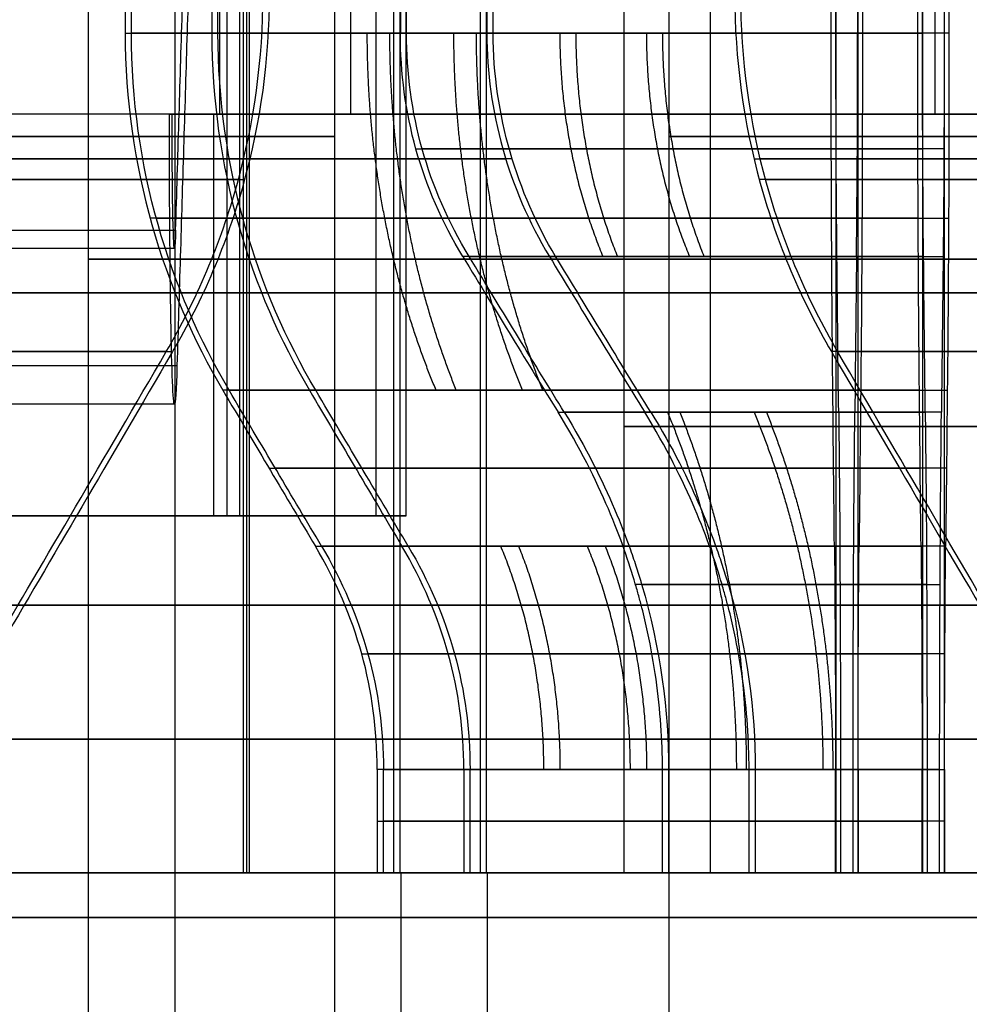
# Model space of a CAD drawing. Header units: millimetres. Extents: x 0 to 284, y -110 to 65.
# Tile 130 of 227: x 252.72 to 254.85, y -87.19 to -84.99. Entities that reach past the tile are written whole.
import ezdxf

# ---------------------------------------------------------------- set-up
doc = ezdxf.new("R2010")
doc.units = ezdxf.units.MM
doc.layers.add('Layer 01', color=7, linetype='Continuous', true_color=0x000000)

msp = doc.modelspace()

# ---------------------------------------------------------------- linework, layer by layer
at = {"layer": 'Layer 01'}
for p, q in [((253.227, -78.7, 5.5179), (253.227, -86.9, 5.5179)), ((253.1827, -78.8, 8.054), (253.1827, -86.1, 8.054)), ((254.7708, -85.2, 9.3231), (254.7708, -78.8, 9.3231)), ((252.8726, -87.95, 24.1023), (252.8726, -83.1, 24.1023)), ((253.0667, -87.95, 12.984), (253.0667, -83.1, 12.984)), ((253.4246, -87.4, 18.551), (253.4246, -83.1, 18.551)), ((254.1744, -87.4, 18.5641), (254.1744, -83.1, 18.5641)), ((253.5571, -86.9, 24.5143), (253.5571, -83.7, 24.5143)), ((253.5711, -86.9, 23.7144), (253.5711, -83.7, 23.7144)), ((253.7512, -86.9, 13.396), (253.7512, -83.7, 13.396)), ((253.7651, -86.9, 12.5961), (253.7651, -83.7, 12.5961)), ((254.5477, -83.7, 25.5401), (254.5477, -86.9, 25.5401)), ((254.5969, -83.7, 22.7237), (254.5969, -86.9, 22.7237)), ((254.7418, -83.7, 14.4218), (254.7418, -86.9, 14.4218)), ((254.791, -83.7, 11.6054), (254.791, -86.9, 11.6054)), ((254.0724, -84.9, 24.1232), (254.0724, -86.9, 24.1232)), ((254.2665, -84.9, 13.0049), (254.2665, -86.9, 13.0049)), ((253.0571, -85.2, 9.5183), (253.1571, -85.2, 9.52)), ((253.1102, -85.2, 9.3442), (253.1041, -85.2, 9.6941)), ((254.6112, -85.2, 9.7204), (254.6104, -85.2, 9.7704)), ((254.6182, -85.2, 9.3205), (254.6173, -85.2, 9.3705)), ((252.5971, -85.3, 18.9367), (253.2205, -85.3, 18.9475)), ((253.2345, -85.3, 18.1477), (252.6111, -85.3, 18.1368)), ((252.9805, -85.3, 24.5042), (253.6132, -85.3, 24.5152)), ((253.6271, -85.3, 23.7154), (252.9944, -85.3, 23.7043)), ((253.1745, -85.3, 13.3859), (253.8079, -85.3, 13.397)), ((253.8224, -85.3, 12.5971), (253.1885, -85.3, 12.586)), ((254.3645, -85.3, 18.9675), (254.9879, -85.3, 18.9784)), ((255.0019, -85.3, 18.1785), (254.3785, -85.3, 18.1676)), ((254.5377, -85.3, 26.1168), (254.5487, -85.3, 25.4841)), ((254.607, -85.3, 22.1471), (254.5959, -85.3, 22.7798)), ((254.7318, -85.3, 14.9984), (254.7428, -85.3, 14.3645)), ((254.801, -85.3, 11.0288), (254.79, -85.3, 11.6621)), ((253.188, -86.1, 7.7539), (248.1887, -86.1, 7.6666)), ((253.5725, -86.9, 24.1145), (253.5725, -88.95, 24.1145)), ((253.5725, -86.9, 24.1155), (254.0724, -86.9, 24.1242)), ((253.7665, -86.9, 12.9972), (254.2665, -86.9, 13.0059)), ((253.7666, -86.9, 12.9962), (253.7666, -88.95, 12.9962)), ((253.7738, -86.9, 25.041), (253.9035, -86.9, 25.0432)), ((253.8053, -86.9, 23.1965), (253.9349, -86.9, 23.1987)), ((253.8494, -86.9, 23.7192), (253.8354, -86.9, 24.5191)), ((253.9679, -86.9, 13.9227), (254.0976, -86.9, 13.9249)), ((253.9994, -86.9, 12.0782), (254.129, -86.9, 12.0804)), ((254.0434, -86.9, 12.6009), (254.0295, -86.9, 13.4008)), ((254.0321, -86.9, 25.1762), (254.0298, -86.9, 25.3059)), ((254.0702, -86.9, 22.9404), (254.068, -86.9, 23.0702)), ((254.2262, -86.9, 14.0579), (254.2239, -86.9, 14.1876)), ((254.2643, -86.9, 11.8221), (254.262, -86.9, 11.9519)), ((254.5531, -86.9, 25.2332), (255.353, -86.9, 25.2471)), ((254.5916, -86.9, 23.0307), (255.3914, -86.9, 23.0447)), ((254.7472, -86.9, 14.1149), (255.5471, -86.9, 14.1288)), ((254.7856, -86.9, 11.9124), (255.5855, -86.9, 11.9264))]:
    msp.add_line(p, q, dxfattribs=at)
at = {"layer": 'Layer 01', "extrusion": (-2.64517e-15, 1, 1.12277e-14)}
msp.add_arc((-254.9723, 24.1389, -85.0187), 2.05, 10.2518, 77.7482, dxfattribs=at)
at = {"layer": 'Layer 01', "extrusion": (-1.09815e-14, 1, -2.39016e-15)}
msp.add_arc((-254.9723, 24.1389, -85.0187), 2.05, 280.2518, 347.7482, dxfattribs=at)
at = {"layer": 'Layer 01', "extrusion": (-3.83737e-17, 1, 3.7057e-17)}
msp.add_arc((-255.1663, 13.0206, -85.0187), 2.05, 10.2518, 77.7482, dxfattribs=at)
at = {"layer": 'Layer 01', "extrusion": (-4.57515e-17, 1, -4.73771e-17)}
msp.add_arc((-255.1663, 13.0206, -85.0187), 2.05, 280.2518, 347.7482, dxfattribs=at)
at = {"layer": 'Layer 01', "extrusion": (2.31963e-12, 1, -5.95347e-13)}
msp.add_arc((-254.9723, 24.1389, -85.0187), 1.45, 15.0134, 72.9866, dxfattribs=at)
at = {"layer": 'Layer 01', "extrusion": (6.07263e-13, 1, 2.33197e-12)}
msp.add_arc((-254.9723, 24.1389, -85.0187), 1.45, 285.0134, 342.9866, dxfattribs=at)
at = {"layer": 'Layer 01', "extrusion": (7.85468e-13, 1, -2.10286e-13)}
msp.add_arc((-255.1663, 13.0206, -85.0187), 1.45, 15.0134, 72.9866, dxfattribs=at)
at = {"layer": 'Layer 01', "extrusion": (2.10863e-13, 1, 7.86067e-13)}
msp.add_arc((-255.1663, 13.0206, -85.0187), 1.45, 285.0134, 342.9866, dxfattribs=at)
at = {"layer": 'Layer 01', "extrusion": (-0.999848, -4.3719e-14, -0.017452)}
msp.add_arc((85.2, 4.6254, -253.1847), 0.65, 360, 90, dxfattribs=at)
at = {"layer": 'Layer 01', "extrusion": (-0.999848, -9.47246e-14, -0.017452)}
msp.add_arc((85.2, 4.6254, -253.1847), 0.3, 360, 90, dxfattribs=at)
at = {"layer": 'Layer 01', "extrusion": (-4.11576e-42, 1, 3.97454e-42)}
msp.add_arc((-253.4662, 9.0003, -85.2), 0.3, 359, 89, dxfattribs=at)
at = {"layer": 'Layer 01', "extrusion": (0, 1, 0)}
for centre, radius, start, end in [((-250.5, 18.5, -85.25), 2.925, 89, 269), ((-257.099, 18.6152, -85.25), 2.925, 269, 89), ((-254.9723, 24.1389, -85.525), 2.1, 269, 89), ((-255.1663, 13.0206, -85.525), 2.1, 269, 89), ((-254.9723, 24.1389, -85.9933), 1.7348, 12.3316, 75.6692), ((-254.9723, 24.1389, -85.9933), 1.7348, 282.3316, 345.6692), ((-255.1663, 13.0206, -85.9933), 1.7348, 12.3308, 75.6692), ((-255.1663, 13.0206, -85.9933), 1.7348, 282.3308, 345.6692), ((-254.9723, 24.1389, -86.784), 1.5, 14.466, 73.534), ((-254.9723, 24.1389, -86.784), 1.5, 284.466, 343.534), ((-255.1663, 13.0206, -86.784), 1.5, 14.466, 73.534), ((-255.1663, 13.0206, -86.784), 1.5, 284.466, 343.534)]:
    msp.add_arc(centre, radius, start, end, dxfattribs=at)
at = {"layer": 'Layer 01', "extrusion": (-0.999848, 9.2985e-13, -0.017452)}
msp.add_arc((85.2, 4.6254, -253.1847), 0.3, 330, 0, dxfattribs=at)
at = {"layer": 'Layer 01', "extrusion": (5.44674e-11, -1, -5.25822e-11)}
msp.add_arc((254.9723, 24.1389, 85.5187), 1.316, 108.6947, 163.3053, dxfattribs=at)
at = {"layer": 'Layer 01', "extrusion": (5.25821e-11, -1, 5.44673e-11)}
msp.add_arc((254.9723, 24.1389, 85.5187), 1.316, 198.6947, 253.3053, dxfattribs=at)
at = {"layer": 'Layer 01', "extrusion": (4.73264e-13, -1, -1.37329e-12)}
msp.add_arc((255.1663, 13.0206, 85.5187), 1.316, 108.6947, 163.3053, dxfattribs=at)
at = {"layer": 'Layer 01', "extrusion": (1.37347e-12, -1, 4.73453e-13)}
msp.add_arc((255.1663, 13.0206, 85.5187), 1.316, 198.6947, 253.3053, dxfattribs=at)
at = {"layer": 'Layer 01', "extrusion": (-9.37291e-18, -1, 5.36973e-16)}
for start, end in [(1, 181), (181, 1)]:
    msp.add_arc((250.5, 18.5, 85.6), 16.8, start, end, dxfattribs=at)
at = {"layer": 'Layer 01', "extrusion": (9.37291e-18, 1, -5.36973e-16)}
for centre, radius, start, end in [((-250.5, 18.5, -85.6), 14.5, 359, 179), ((-250.5, 18.5, -85.6), 14.5, 179, 359), ((-250.5, 18.5, -86.9), 12.05, 179, 359), ((-250.5, 18.5, -87), 16.8, 359, 179), ((-250.5, 18.5, -87), 16.8, 179, 359), ((-250.5, 18.5, -87), 14.35, 359, 179), ((-250.5, 18.5, -87), 14.35, 179, 359)]:
    msp.add_arc(centre, radius, start, end, dxfattribs=at)
at = {"layer": 'Layer 01', "extrusion": (-2.73516e-13, -1, -6.99729e-12)}
msp.add_arc((250.5, 18.5, 85.7321), 2.5856, 9.8994, 82.1006, dxfattribs=at)
at = {"layer": 'Layer 01', "extrusion": (-6.9924e-12, -1, 2.62315e-13)}
msp.add_arc((250.5, 18.5, 85.7321), 2.5856, 279.8994, 352.1006, dxfattribs=at)
at = {"layer": 'Layer 01', "extrusion": (6.99722e-12, -1, -2.73449e-13)}
msp.add_arc((257.099, 18.6152, 85.7321), 2.5856, 99.8994, 172.1006, dxfattribs=at)
at = {"layer": 'Layer 01', "extrusion": (2.72412e-13, -1, 6.98943e-12)}
msp.add_arc((257.099, 18.6152, 85.7321), 2.5856, 189.8994, 262.1006, dxfattribs=at)
at = {"layer": 'Layer 01', "extrusion": (-0.999848, 3.72309e-14, -0.017452)}
msp.add_arc((85.2, 4.6254, -253.1847), 0.65, 330, 360, dxfattribs=at)
at = {"layer": 'Layer 01', "extrusion": (-3.27049e-12, -1, 3.66021e-12)}
msp.add_arc((254.9723, 24.1389, 85.8187), 1.8356, 103.5862, 168.4138, dxfattribs=at)
at = {"layer": 'Layer 01', "extrusion": (-3.6547e-12, -1, -3.244e-12)}
msp.add_arc((254.9723, 24.1389, 85.8187), 1.8356, 193.5862, 258.4138, dxfattribs=at)
at = {"layer": 'Layer 01', "extrusion": (-3.12735e-12, -1, 3.03009e-12)}
msp.add_arc((255.1663, 13.0206, 85.8187), 1.8356, 103.5862, 168.4138, dxfattribs=at)
at = {"layer": 'Layer 01', "extrusion": (-3.00275e-12, -1, -3.09904e-12)}
msp.add_arc((255.1663, 13.0206, 85.8187), 1.8356, 193.5862, 258.4138, dxfattribs=at)
at = {"layer": 'Layer 01', "extrusion": (-9.25401e-12, 1, 8.93649e-12)}
msp.add_arc((-254.9723, 24.1389, -85.8679), 1.1144, 20.0358, 67.9642, dxfattribs=at)
at = {"layer": 'Layer 01', "extrusion": (-5.76468e-12, 1, -6.36129e-13)}
msp.add_arc((-254.9723, 24.1389, -85.8679), 1.1144, 290.0358, 337.9642, dxfattribs=at)
at = {"layer": 'Layer 01', "extrusion": (-1.47421e-11, 1, 5.37586e-12)}
msp.add_arc((-255.1663, 13.0206, -85.8679), 1.1144, 20.0358, 67.9642, dxfattribs=at)
at = {"layer": 'Layer 01', "extrusion": (-3.80298e-12, 1, -1.0424e-11)}
msp.add_arc((-255.1663, 13.0206, -85.8679), 1.1144, 290.0358, 337.9642, dxfattribs=at)
at = {"layer": 'Layer 01', "extrusion": (0, -1, 0)}
for centre, radius, start, end in [((254.9723, 24.1389, 85.9), 0.9, 91, 271), ((255.1663, 13.0206, 85.9), 0.9, 91, 271), ((250.5, 18.5, 86.3), 16.8, 1, 181), ((250.5, 18.5, 86.3), 16.8, 181, 1)]:
    msp.add_arc(centre, radius, start, end, dxfattribs=at)
at = {"layer": 'Layer 01', "extrusion": (-1.07455e-14, -1, 4.4059e-14)}
msp.add_arc((250.5, 18.5, 86.1), 12.8, 271, 283.94408, dxfattribs=at)
at = {"layer": 'Layer 01', "extrusion": (-4.73623e-14, 1, -8.26712e-16)}
msp.add_arc((-253.5122, 6.3684, -86.1), 0.3, 269, 359, dxfattribs=at)
at = {"layer": 'Layer 01', "extrusion": (3.24057e-14, 1, -1.86288e-12)}
msp.add_arc((-253.5122, 6.3684, -86.1), 0.3, 256.0559, 269, dxfattribs=at)
at = {"layer": 'Layer 01', "extrusion": (-1.55986e-11, 1, 2.09612e-11)}
msp.add_arc((-254.9723, 24.1389, -86.1679), 1.634, 13.1701, 74.8299, dxfattribs=at)
at = {"layer": 'Layer 01', "extrusion": (-2.09566e-11, 1, -1.55693e-11)}
msp.add_arc((-254.9723, 24.1389, -86.1679), 1.634, 283.1701, 344.8299, dxfattribs=at)
at = {"layer": 'Layer 01', "extrusion": (-1.34043e-11, 1, 1.29443e-11)}
msp.add_arc((-255.1663, 13.0206, -86.1679), 1.634, 13.1701, 74.8299, dxfattribs=at)
at = {"layer": 'Layer 01', "extrusion": (-1.29601e-11, 1, -1.34206e-11)}
msp.add_arc((-255.1663, 13.0206, -86.1679), 1.634, 283.1701, 344.8299, dxfattribs=at)
at = {"layer": 'Layer 01', "extrusion": (7.88853e-17, -1, -1.70806e-18)}
msp.add_arc((250.5, 18.5, 86.6), 12.8, 271, 86.5192, dxfattribs=at)
at = {"layer": 'Layer 01', "extrusion": (3.76386e-14, -1, -9.62937e-15)}
msp.add_arc((254.9723, 24.1389, 86.6679), 1.5, 106.466, 165.534, dxfattribs=at)
at = {"layer": 'Layer 01', "extrusion": (-9.85865e-17, -1, -1.02089e-16)}
msp.add_arc((254.9723, 24.1389, 86.6679), 1.5, 196.466, 255.534, dxfattribs=at)
at = {"layer": 'Layer 01', "extrusion": (1.88462e-14, -1, -4.84069e-15)}
msp.add_arc((255.1663, 13.0206, 86.6679), 1.5, 106.466, 165.534, dxfattribs=at)
at = {"layer": 'Layer 01', "extrusion": (4.77124e-15, -1, 1.87743e-14)}
msp.add_arc((255.1663, 13.0206, 86.6679), 1.5, 196.466, 255.534, dxfattribs=at)
at = {"layer": 'Layer 01', "extrusion": (-3.53102e-16, 1, 3.40987e-16)}
msp.add_arc((-254.9723, 24.1389, -86.6679), 0.9, 25.3878, 62.6122, dxfattribs=at)
at = {"layer": 'Layer 01', "extrusion": (-6.58173e-16, 1, -6.81558e-16)}
msp.add_arc((-254.9723, 24.1389, -86.6679), 0.9, 295.3878, 332.6122, dxfattribs=at)
at = {"layer": 'Layer 01', "extrusion": (1.10469e-12, 1, -2.1328e-12)}
msp.add_arc((-255.1663, 13.0206, -86.6679), 0.9, 25.3878, 62.6122, dxfattribs=at)
at = {"layer": 'Layer 01', "extrusion": (2.13268e-12, 1, 1.10456e-12)}
msp.add_arc((-255.1663, 13.0206, -86.6679), 0.9, 295.3878, 332.6122, dxfattribs=at)
at = {"layer": 'Layer 01', "extrusion": (4.98422e-17, -1, 5.94078e-16)}
msp.add_arc((250.5, 18.5, 86.9), 11.95, 271, 86.19976, dxfattribs=at)
at = {"layer": 'Layer 01', "extrusion": (-6.8289e-17, 1, -5.67493e-16)}
msp.add_arc((-250.5, 18.5, -86.9), 12.5, 93.58857, 269, dxfattribs=at)
at = {"layer": 'Layer 01', "extrusion": (2.20583e-15, 1, -9.78952e-17)}
msp.add_arc((-250.5, 18.5, -86.9), 12.9, 92.55551, 179, dxfattribs=at)
at = {"layer": 'Layer 01', "extrusion": (-2.39194e-15, -1, 1.26421e-16)}
msp.add_arc((250.5, 18.5, 86.9), 12.05, 1, 86.23969, dxfattribs=at)
at = {"layer": 'Layer 01', "extrusion": (2.02902e-15, 1, -5.0172e-16)}
msp.add_arc((-250.5, 18.5, -86.9), 12.9, 179, 257.82546, dxfattribs=at)
at = {"layer": 'Layer 01', "extrusion": (-1.81174e-14, 1, 4.13688e-15)}
msp.add_arc((-254.9723, 24.1389, -86.9), 1.5, 14.466, 73.534, dxfattribs=at)
at = {"layer": 'Layer 01', "extrusion": (-2.56807e-17, 1, -2.65931e-17)}
for centre in [(-254.9723, 24.1389, -86.9), (-255.1663, 13.0206, -86.9)]:
    msp.add_arc(centre, 1.5, 284.466, 343.534, dxfattribs=at)
at = {"layer": 'Layer 01', "extrusion": (1.26753e-15, -1, 2.21248e-17)}
for centre in [(254.9723, 24.1389, 86.9), (255.1663, 13.0206, 86.9)]:
    msp.add_arc(centre, 1.4, 164.3985, 197.6015, dxfattribs=at)
at = {"layer": 'Layer 01', "extrusion": (7.50133e-15, -1, 7.59099e-15)}
msp.add_arc((254.9723, 24.1389, 86.9), 1.4, 107.6015, 164.3985, dxfattribs=at)
at = {"layer": 'Layer 01', "extrusion": (-1.22801e-16, -1, -1.27164e-16)}
for centre in [(254.9723, 24.1389, 86.9), (255.1663, 13.0206, 86.9)]:
    msp.add_arc(centre, 1.4, 197.6015, 254.3985, dxfattribs=at)
at = {"layer": 'Layer 01', "extrusion": (-1.0308e-16, 1, 9.95434e-17)}
msp.add_arc((-255.1663, 13.0206, -86.9), 1.5, 14.466, 73.534, dxfattribs=at)
at = {"layer": 'Layer 01', "extrusion": (2.03474e-14, -1, -4.81436e-15)}
msp.add_arc((255.1663, 13.0206, 86.9), 1.4, 107.6015, 164.3985, dxfattribs=at)
at = {"layer": 'Layer 01', "extrusion": (-1.09168e-15, 1, -1.90553e-17)}
msp.add_arc((-254.9723, 24.1389, -86.9), 0.9, 332.6122, 25.3878, dxfattribs=at)
at = {"layer": 'Layer 01', "extrusion": (-3.995e-16, 1, -6.97329e-18)}
msp.add_arc((-255.1663, 13.0206, -86.9), 0.9, 332.6122, 25.3878, dxfattribs=at)
at = {"layer": 'Layer 01', "extrusion": (-2.21903e-15, -1, -2.0397e-13)}
msp.add_arc((254.9723, 24.1389, 86.9), 1.4, 91, 107.6015, dxfattribs=at)
at = {"layer": 'Layer 01', "extrusion": (-2.65487e-15, 1, 1.5156e-13)}
msp.add_arc((-254.9723, 24.1389, -86.9), 0.9, 62.6122, 89, dxfattribs=at)
at = {"layer": 'Layer 01', "extrusion": (-1.71018e-16, 1, -7.91397e-16)}
for centre in [(-254.9723, 24.1389, -86.9), (-255.1663, 13.0206, -86.9)]:
    msp.add_arc(centre, 0.9, 269, 295.3878, dxfattribs=at)
at = {"layer": 'Layer 01', "extrusion": (-1.21858e-16, -1, -9.51146e-16)}
for centre in [(254.9723, 24.1389, 86.9), (255.1663, 13.0206, 86.9)]:
    msp.add_arc(centre, 1.4, 254.3985, 271, dxfattribs=at)
at = {"layer": 'Layer 01', "extrusion": (1.07676e-14, -1, -2.83268e-13)}
msp.add_arc((255.1663, 13.0206, 86.9), 1.4, 91, 107.6015, dxfattribs=at)
at = {"layer": 'Layer 01', "extrusion": (-2.65288e-15, 1, 1.51552e-13)}
msp.add_arc((-255.1663, 13.0206, -86.9), 0.9, 62.6122, 89, dxfattribs=at)
at = {"layer": 'Layer 01'}
for points, degree in [([(253.2205, -86.9, 5.8901), (253.2205, -82.8, 5.8901), (253.2205, -78.7, 5.8901)], 2), ([(253.2335, -86.9, 5.1457), (253.2335, -82.8, 5.1457), (253.2335, -78.7, 5.1457)], 2), ([(253.1663, -78.8, 8.9951), (253.1663, -82, 8.9951), (253.1663, -85.2, 8.9951)], 2), ([(253.2122, -86.1, 6.3631), (253.2122, -82.45, 6.3631), (253.2122, -78.8, 6.3631)], 2), ([(253.461, -85.2, 9.3003), (253.461, -82, 9.3003), (253.461, -78.8, 9.3003)], 2), ([(253.5174, -86.1, 6.0684), (253.5174, -82.45, 6.0684), (253.5174, -78.8, 6.0684)], 2), ([(253.5845, -86.1, 6.0772), (253.5845, -82.45, 6.0772), (253.5845, -78.8, 6.0772)], 2), ([(253.0681, -85.4598, 8.8934), (253.0975, -84.4855, 7.2061), (253.127, -83.5113, 5.5189)], 2), ([(252.955, -83.7, 24.5038), (252.955, -84.3593, 24.5038), (252.955, -85.0187, 24.5038)], 2), ([(252.969, -85.0187, 23.7039), (252.969, -84.3593, 23.7039), (252.969, -83.7, 23.7039)], 2), ([(253.1491, -83.7, 13.3855), (253.1491, -84.3593, 13.3855), (253.1491, -85.0187, 13.3855)], 2), ([(253.163, -85.0187, 12.5856), (253.163, -84.3593, 12.5856), (253.163, -83.7, 12.5856)], 2), ([(253.5718, -83.7, 24.5145), (253.5718, -84.3593, 24.5145), (253.5718, -85.0187, 24.5145)], 2), ([(253.5857, -85.0187, 23.7146), (253.5857, -84.3593, 23.7146), (253.5857, -83.7, 23.7146)], 2), ([(253.7658, -83.7, 13.3962), (253.7658, -84.3593, 13.3962), (253.7658, -85.0187, 13.3962)], 2), ([(253.7798, -85.0187, 12.5963), (253.7798, -84.3593, 12.5963), (253.7798, -83.7, 12.5963)], 2), ([(254.5372, -85.0187, 26.1422), (254.5372, -84.3593, 26.1422), (254.5372, -83.7, 26.1422)], 2), ([(254.548, -85.0187, 25.5255), (254.548, -84.3593, 25.5255), (254.548, -83.7, 25.5255)], 2), ([(254.5967, -83.7, 22.7384), (254.5967, -84.3593, 22.7384), (254.5967, -85.0187, 22.7384)], 2), ([(254.6074, -83.7, 22.1216), (254.6074, -84.3593, 22.1216), (254.6074, -85.0187, 22.1216)], 2), ([(254.7313, -85.0187, 15.0239), (254.7313, -84.3593, 15.0239), (254.7313, -83.7, 15.0239)], 2), ([(254.7421, -85.0187, 14.4071), (254.7421, -84.3593, 14.4071), (254.7421, -83.7, 14.4071)], 2), ([(254.7907, -83.7, 11.6201), (254.7907, -84.3593, 11.6201), (254.7907, -85.0187, 11.6201)], 2), ([(254.8015, -83.7, 11.0033), (254.8015, -84.3593, 11.0033), (254.8015, -85.0187, 11.0033)], 2), ([(253.13, -83.8144, 5.3439), (253.1006, -84.7886, 7.0311), (253.0711, -85.7629, 8.7184)], 2), ([(253.7117, -85.5187, 24.517), (253.6184, -85.3647, 24.5153), (253.5718, -85.198, 24.5145), (253.5718, -85.0187, 24.5145)], 3), ([(253.7257, -85.5187, 23.7171), (253.6324, -85.3647, 23.7155), (253.5857, -85.198, 23.7146), (253.5857, -85.0187, 23.7146)], 3), ([(253.7658, -85.0187, 13.3962), (253.7658, -85.194, 13.3962), (253.8137, -85.3667, 13.3971), (253.9058, -85.5187, 13.3987)], 3), ([(253.9197, -85.5187, 12.5988), (253.8347, -85.3784, 12.5973), (253.7798, -85.2018, 12.5963), (253.7798, -85.0187, 12.5963)], 3), ([(254.5504, -85.5187, 25.3855), (254.5488, -85.3647, 25.4788), (254.548, -85.198, 25.5255), (254.548, -85.0187, 25.5255)], 3), ([(254.5942, -85.5187, 22.8784), (254.5958, -85.3647, 22.7851), (254.5967, -85.198, 22.7384), (254.5967, -85.0187, 22.7384)], 3), ([(254.7445, -85.5187, 14.2672), (254.743, -85.3784, 14.3522), (254.7421, -85.2018, 14.4071), (254.7421, -85.0187, 14.4071)], 3), ([(254.7907, -85.0187, 11.6201), (254.7907, -85.194, 11.6201), (254.7899, -85.3667, 11.668), (254.7883, -85.5187, 11.7601)], 3), ([(253.0541, -85.2, 9.6932), (250.6545, -85.2, 9.6513), (248.2548, -85.2, 9.6095)], 2), ([(253.0602, -85.2, 9.3433), (250.6606, -85.2, 9.3014), (248.2609, -85.2, 9.2595)], 2), ([(253.0541, -85.2, 9.6932), (253.0571, -85.2, 9.5183), (253.0602, -85.2, 9.3433)], 2), ([(253.0541, -85.2, 9.6932), (253.1041, -85.2, 9.6941), (253.1541, -85.2, 9.695)], 2), ([(253.1602, -85.2, 9.345), (253.1102, -85.2, 9.3442), (253.0602, -85.2, 9.3433)], 2), ([(253.1532, -85.2, 9.745), (253.1532, -85.65, 9.745), (253.1532, -86.1, 9.745)], 2), ([(253.1541, -85.2, 9.695), (253.1536, -85.2, 9.72), (253.1532, -85.2, 9.745)], 2), ([(253.1532, -85.2, 9.745), (254.613, -85.2, 9.7705), (256.0728, -85.2, 9.7959)], 2), ([(253.1602, -85.2, 9.345), (253.1571, -85.2, 9.52), (253.1541, -85.2, 9.695)], 2), ([(255.7737, -85.2, 9.7407), (254.4639, -85.2, 9.7178), (253.1541, -85.2, 9.695)], 2), ([(253.1663, -85.2, 8.9951), (253.1632, -85.2, 9.1701), (253.1602, -85.2, 9.345)], 2), ([(253.1602, -85.2, 9.345), (254.47, -85.2, 9.3679), (255.7798, -85.2, 9.3908)], 2), ([(256.0806, -85.2, 9.346), (254.7708, -85.2, 9.3231), (253.461, -85.2, 9.3003)], 2), ([(248.2688, -85.4598, 8.8096), (250.6684, -85.4598, 8.8515), (253.0681, -85.4598, 8.8934)], 2), ([(248.2662, -85.5, 8.9596), (250.6658, -85.5, 9.0014), (253.0654, -85.5, 9.0433)], 2), ([(253.7117, -85.5187, 24.517), (253.7881, -85.6447, 24.5185), (253.8593, -85.7611, 24.5197), (253.9254, -85.8679, 24.5207)], 3), ([(253.9393, -85.8679, 23.7208), (253.8733, -85.7611, 23.7195), (253.8021, -85.6447, 23.7183), (253.7257, -85.5187, 23.7171)], 3), ([(253.9058, -85.5187, 13.3987), (253.9765, -85.6354, 13.3999), (254.0476, -85.7519, 13.4011), (254.1194, -85.8679, 13.4024)], 3), ([(254.1334, -85.8679, 12.6025), (254.0616, -85.7519, 12.6013), (253.9905, -85.6354, 12.6), (253.9197, -85.5187, 12.5988)], 3), ([(254.5542, -85.8679, 25.1719), (254.5528, -85.7611, 25.2379), (254.5516, -85.6447, 25.3091), (254.5504, -85.5187, 25.3855)], 3), ([(254.5942, -85.5187, 22.8784), (254.5927, -85.6447, 22.9548), (254.5914, -85.7611, 23.026), (254.5905, -85.8679, 23.092)], 3), ([(254.7482, -85.8679, 14.0536), (254.747, -85.7519, 14.1254), (254.7458, -85.6354, 14.1965), (254.7445, -85.5187, 14.2672)], 3), ([(254.7883, -85.5187, 11.7601), (254.787, -85.6354, 11.8308), (254.7858, -85.7519, 11.9019), (254.7846, -85.8679, 11.9737)], 3), ([(252.656, -86.4, 18.9377), (252.776, -86.1956, 18.9398), (252.9064, -85.973, 18.9421), (253.0471, -85.7321, 18.9445)], 3), ([(253.0611, -85.7321, 18.1446), (252.9205, -85.9726, 18.1422), (252.7902, -86.1952, 18.1399), (252.67, -86.4, 18.1378)], 3), ([(254.5379, -85.7321, 18.9705), (254.6784, -85.9726, 18.973), (254.8088, -86.1952, 18.9753), (254.929, -86.4, 18.9774)], 3), ([(254.943, -86.4, 18.1775), (254.823, -86.1956, 18.1754), (254.6926, -85.973, 18.1731), (254.5519, -85.7321, 18.1707)], 3), ([(248.2718, -85.7629, 8.6346), (250.6715, -85.7629, 8.6765), (253.0711, -85.7629, 8.7184)], 2), ([(253.174, -85.8187, 24.5076), (253.2469, -85.9418, 24.5089), (253.316, -86.0583, 24.5101), (253.3813, -86.1679, 24.5112)], 3), ([(253.3952, -86.1679, 23.7113), (253.3301, -86.0585, 23.7102), (253.261, -85.9421, 23.709), (253.188, -85.8187, 23.7077)], 3), ([(253.3681, -85.8187, 13.3893), (253.4411, -85.9421, 13.3906), (253.5102, -86.0585, 13.3918), (253.5753, -86.1679, 13.3929)], 3), ([(253.5893, -86.1679, 12.593), (253.5242, -86.0585, 12.5919), (253.4551, -85.9421, 12.5907), (253.3821, -85.8187, 12.5894)], 3), ([(254.5447, -86.1679, 25.7159), (254.5435, -86.0585, 25.7811), (254.5423, -85.9421, 25.8502), (254.5411, -85.8187, 25.9232)], 3), ([(254.6036, -85.8187, 22.3407), (254.6023, -85.9418, 22.4135), (254.6011, -86.0583, 22.4826), (254.6, -86.1679, 22.5479)], 3), ([(254.7388, -86.1679, 14.5976), (254.7376, -86.0585, 14.6628), (254.7364, -85.9421, 14.7319), (254.7351, -85.8187, 14.8049)], 3), ([(254.7977, -85.8187, 11.2224), (254.7964, -85.9421, 11.2954), (254.7952, -86.0585, 11.3645), (254.794, -86.1679, 11.4296)], 3), ([(253.0654, -85.85, 9.0433), (250.6658, -85.85, 9.0014), (248.2662, -85.85, 8.9596)], 2), ([(253.1532, -86.1, 9.745), (250.6536, -86.1, 9.7013), (248.154, -86.1, 9.6577)], 2), ([(253.2122, -86.1, 6.3631), (253.1827, -86.1, 8.054), (253.1532, -86.1, 9.745)], 2), ([(253.5198, -86.6679, 24.5136), (253.5198, -86.4898, 24.5136), (253.4736, -86.3231, 24.5128), (253.3813, -86.1679, 24.5112)], 3), ([(253.3952, -86.1679, 23.7113), (253.4876, -86.3231, 23.7129), (253.5338, -86.4898, 23.7137), (253.5338, -86.6679, 23.7137)], 3), ([(253.7139, -86.6679, 13.3953), (253.7139, -86.4898, 13.3953), (253.6677, -86.3231, 13.3945), (253.5753, -86.1679, 13.3929)], 3), ([(253.5893, -86.1679, 12.593), (253.6817, -86.3231, 12.5946), (253.7279, -86.4898, 12.5954), (253.7279, -86.6679, 12.5954)], 3), ([(254.5447, -86.1679, 25.7159), (254.5463, -86.3231, 25.6236), (254.5471, -86.4898, 25.5774), (254.5471, -86.6679, 25.5774)], 3), ([(254.5976, -86.6679, 22.6865), (254.5976, -86.4898, 22.6865), (254.5984, -86.3231, 22.6403), (254.6, -86.1679, 22.5479)], 3), ([(254.7388, -86.1679, 14.5976), (254.7404, -86.3231, 14.5053), (254.7412, -86.4898, 14.4591), (254.7412, -86.6679, 14.4591)], 3), ([(254.7916, -86.6679, 11.5682), (254.7916, -86.4898, 11.5682), (254.7924, -86.3231, 11.522), (254.794, -86.1679, 11.4296)], 3), ([(253.5198, -86.6679, 24.5136), (253.5198, -86.784, 24.5136), (253.5198, -86.9, 24.5136)], 2), ([(253.5338, -86.9, 23.7137), (253.5338, -86.784, 23.7137), (253.5338, -86.6679, 23.7137)], 2), ([(253.7139, -86.6679, 13.3953), (253.7139, -86.784, 13.3953), (253.7139, -86.9, 13.3953)], 2), ([(253.7279, -86.9, 12.5954), (253.7279, -86.784, 12.5954), (253.7279, -86.6679, 12.5954)], 2), ([(254.1592, -86.9, 24.5248), (254.1592, -86.784, 24.5248), (254.1592, -86.6679, 24.5248)], 2), ([(254.1731, -86.6679, 23.7249), (254.1731, -86.784, 23.7249), (254.1731, -86.9, 23.7249)], 2), ([(254.3533, -86.9, 13.4065), (254.3533, -86.784, 13.4065), (254.3533, -86.6679, 13.4065)], 2), ([(254.3672, -86.6679, 12.6066), (254.3672, -86.784, 12.6066), (254.3672, -86.9, 12.6066)], 2), ([(254.5471, -86.9, 25.5774), (254.5471, -86.784, 25.5774), (254.5471, -86.6679, 25.5774)], 2), ([(254.5583, -86.6679, 24.938), (254.5583, -86.784, 24.938), (254.5583, -86.9, 24.938)], 2), ([(254.5864, -86.9, 23.3258), (254.5864, -86.784, 23.3258), (254.5864, -86.6679, 23.3258)], 2), ([(254.5976, -86.6679, 22.6865), (254.5976, -86.784, 22.6865), (254.5976, -86.9, 22.6865)], 2), ([(254.7412, -86.9, 14.4591), (254.7412, -86.784, 14.4591), (254.7412, -86.6679, 14.4591)], 2), ([(254.7523, -86.6679, 13.8197), (254.7523, -86.784, 13.8197), (254.7523, -86.9, 13.8197)], 2), ([(254.7805, -86.9, 12.2075), (254.7805, -86.784, 12.2075), (254.7805, -86.6679, 12.2075)], 2), ([(254.7916, -86.6679, 11.5682), (254.7916, -86.784, 11.5682), (254.7916, -86.9, 11.5682)], 2), ([(253.2335, -86.9, 5.1457), (250.7339, -86.9, 5.102), (248.2342, -86.9, 5.0584)], 2), ([(253.2205, -86.9, 5.8901), (253.227, -86.9, 5.5179), (253.2335, -86.9, 5.1457)], 2), ([(253.6239, -86.9, 24.5154), (253.5718, -86.9, 24.5145), (253.5198, -86.9, 24.5136)], 2), ([(253.5338, -86.9, 23.7137), (253.5858, -86.9, 23.7146), (253.6378, -86.9, 23.7156)], 2), ([(253.6239, -86.9, 24.5154), (253.8915, -86.9, 24.5201), (254.1592, -86.9, 24.5248)], 2), ([(254.1731, -86.9, 23.7249), (253.9055, -86.9, 23.7202), (253.6378, -86.9, 23.7156)], 2), ([(253.8179, -86.9, 13.3971), (253.7659, -86.9, 13.3962), (253.7139, -86.9, 13.3953)], 2), ([(253.7279, -86.9, 12.5954), (253.7799, -86.9, 12.5963), (253.8319, -86.9, 12.5973)], 2), ([(253.8179, -86.9, 13.3971), (254.0856, -86.9, 13.4018), (254.3533, -86.9, 13.4065)], 2), ([(254.3672, -86.9, 12.6066), (254.0996, -86.9, 12.6019), (253.8319, -86.9, 12.5973)], 2), ([(254.5471, -86.9, 25.5774), (254.548, -86.9, 25.5254), (254.5489, -86.9, 25.4734)], 2), ([(254.5583, -86.9, 24.938), (254.5536, -86.9, 25.2057), (254.5489, -86.9, 25.4734)], 2), ([(254.5957, -86.9, 22.7905), (254.5911, -86.9, 23.0582), (254.5864, -86.9, 23.3258)], 2), ([(254.5957, -86.9, 22.7905), (254.5967, -86.9, 22.7385), (254.5976, -86.9, 22.6865)], 2), ([(254.7412, -86.9, 14.4591), (254.7421, -86.9, 14.4071), (254.743, -86.9, 14.3551)], 2), ([(254.7523, -86.9, 13.8197), (254.7477, -86.9, 14.0874), (254.743, -86.9, 14.3551)], 2), ([(254.7898, -86.9, 11.6722), (254.7851, -86.9, 11.9399), (254.7805, -86.9, 12.2075)], 2), ([(254.7898, -86.9, 11.6722), (254.7907, -86.9, 11.6202), (254.7916, -86.9, 11.5682)], 2), ([(265.1661, -87, 37.7589), (250.1684, -87, 37.4971), (235.1707, -87, 37.2353)], 2), ([(235.2216, -87, 37.1862), (250.1693, -87, 37.4471), (265.117, -87, 37.708)], 2), ([(235.8339, -87, -0.7589), (250.8316, -87, -0.4971), (265.8293, -87, -0.2353)], 2), ([(265.7784, -87, -0.1862), (250.8307, -87, -0.4471), (235.883, -87, -0.708)], 2)]:
    msp.add_open_spline(points, degree=degree, dxfattribs=at)
for points, knots in [([(253.0471, -85.7321, 18.9445), (253.114, -85.6176, 18.9457), (253.1689, -85.4903, 18.9466), (253.2439, -85.2195, 18.9479), (253.2639, -85.076, 18.9483), (253.2639, -84.9321, 18.9483)], [-0.8410225, -0.8410225, -0.8410225, -0.8410225, -0.4205113, -0.4205113, 0, 0, 0, 0]), ([(253.2778, -84.9321, 18.1484), (253.2778, -85.076, 18.1484), (253.2579, -85.2195, 18.1481), (253.1829, -85.4903, 18.1468), (253.128, -85.6176, 18.1458), (253.0611, -85.7321, 18.1446)], [-0.8410225, -0.8410225, -0.8410225, -0.8410225, -0.4205113, -0.4205113, 0, 0, 0, 0]), ([(254.3212, -84.9321, 18.9668), (254.3212, -85.076, 18.9668), (254.3411, -85.2195, 18.9671), (254.4161, -85.4903, 18.9684), (254.471, -85.6176, 18.9694), (254.5379, -85.7321, 18.9705)], [-0.8410225, -0.8410225, -0.8410225, -0.8410225, -0.4205113, -0.4205113, 0, 0, 0, 0]), ([(254.5519, -85.7321, 18.1707), (254.485, -85.6176, 18.1695), (254.4301, -85.4903, 18.1686), (254.3551, -85.2195, 18.1672), (254.3351, -85.076, 18.1669), (254.3351, -84.9321, 18.1669)], [-0.8410225, -0.8410225, -0.8410225, -0.8410225, -0.4205113, -0.4205113, 0, 0, 0, 0]), ([(252.955, -85.0187, 24.5038), (252.955, -85.1666, 24.5038), (252.9763, -85.3121, 24.504), (253.0531, -85.5827, 24.5054), (253.1084, -85.7077, 24.5064), (253.174, -85.8187, 24.5076)], [0, 0, 0, 0, 0.4209515, 0.4209515, 0.8419029, 0.8419029, 0.8419029, 0.8419029]), ([(253.188, -85.8187, 23.7077), (253.1224, -85.7077, 23.7066), (253.067, -85.5827, 23.7057), (252.9902, -85.3121, 23.7043), (252.969, -85.1666, 23.7039), (252.969, -85.0187, 23.7039)], [0, 0, 0, 0, 0.4209515, 0.4209515, 0.8419029, 0.8419029, 0.8419029, 0.8419029]), ([(253.1491, -85.0187, 13.3855), (253.1491, -85.1666, 13.3855), (253.1703, -85.3121, 13.3857), (253.2472, -85.5827, 13.3871), (253.3025, -85.7077, 13.3881), (253.3681, -85.8187, 13.3893)], [0, 0, 0, 0, 0.4209515, 0.4209515, 0.8419029, 0.8419029, 0.8419029, 0.8419029]), ([(253.3821, -85.8187, 12.5894), (253.3165, -85.7077, 12.5883), (253.2611, -85.5827, 12.5874), (253.1843, -85.3121, 12.586), (253.163, -85.1666, 12.5856), (253.163, -85.0187, 12.5856)], [0, 0, 0, 0, 0.4209515, 0.4209515, 0.8419029, 0.8419029, 0.8419029, 0.8419029]), ([(254.5411, -85.8187, 25.9232), (254.5399, -85.7077, 25.9888), (254.539, -85.5827, 26.0441), (254.5377, -85.3121, 26.121), (254.5372, -85.1666, 26.1422), (254.5372, -85.0187, 26.1422)], [0, 0, 0, 0, 0.4209515, 0.4209515, 0.8419029, 0.8419029, 0.8419029, 0.8419029]), ([(254.6074, -85.0187, 22.1216), (254.6074, -85.1666, 22.1216), (254.6071, -85.3121, 22.1429), (254.6058, -85.5827, 22.2197), (254.6047, -85.7077, 22.2751), (254.6036, -85.8187, 22.3407)], [0, 0, 0, 0, 0.4209515, 0.4209515, 0.8419029, 0.8419029, 0.8419029, 0.8419029]), ([(254.7351, -85.8187, 14.8049), (254.734, -85.7077, 14.8705), (254.7331, -85.5827, 14.9258), (254.7318, -85.3121, 15.0026), (254.7313, -85.1666, 15.0239), (254.7313, -85.0187, 15.0239)], [0, 0, 0, 0, 0.4209515, 0.4209515, 0.8419029, 0.8419029, 0.8419029, 0.8419029]), ([(254.8015, -85.0187, 11.0033), (254.8015, -85.1666, 11.0033), (254.8012, -85.3121, 11.0246), (254.7999, -85.5827, 11.1014), (254.7988, -85.7077, 11.1568), (254.7977, -85.8187, 11.2224)], [0, 0, 0, 0, 0.4209515, 0.4209515, 0.8419029, 0.8419029, 0.8419029, 0.8419029]), ([(254.1592, -86.6679, 24.5248), (254.1592, -86.6032, 24.5248), (254.1547, -86.5356, 24.5246), (254.1399, -86.4311, 24.5243), (254.1336, -86.3958, 24.5242), (254.122, -86.3422, 24.5241), (254.1157, -86.3153, 24.524), (254.1073, -86.2837, 24.5239), (254.1035, -86.2701, 24.5238), (254.1009, -86.261, 24.5238), (254.0991, -86.2548, 24.5237), (254.0709, -86.1599, 24.5232), (254.0224, -86.0248, 24.5224), (253.9254, -85.8679, 24.5207)], [-0.8461044, -0.8461044, -0.8461044, -0.8461044, -0.6345783, -0.6345783, -0.5288153, -0.5288153, -0.4759337, -0.449493, -0.4362726, -0.4362726, -0.4230522, -0.4230522, 0, 0, 0, 0]), ([(253.9393, -85.8679, 23.7208), (253.9879, -85.9465, 23.7217), (254.0243, -86.0202, 23.7226), (254.0659, -86.1178, 23.7233), (254.0775, -86.1482, 23.7234), (254.0925, -86.1903, 23.7236), (254.0993, -86.2104, 23.7237), (254.1062, -86.2322, 23.7237), (254.1089, -86.2413, 23.7238), (254.1107, -86.2472, 23.7238), (254.1111, -86.2485, 23.7238), (254.1553, -86.3978, 23.7246), (254.1731, -86.5387, 23.7249), (254.1731, -86.6679, 23.7249)], [0, 0, 0, 0, 0.211496, 0.211496, 0.317244, 0.317244, 0.370118, 0.396555, 0.4097735, 0.4097735, 0.422992, 0.422992, 0.8459839, 0.8459839, 0.8459839, 0.8459839]), ([(254.3533, -86.6679, 13.4065), (254.3533, -86.6033, 13.4065), (254.3488, -86.5358, 13.4063), (254.334, -86.4313, 13.406), (254.3277, -86.3959, 13.4059), (254.3161, -86.3423, 13.4057), (254.3098, -86.3154, 13.4057), (254.3013, -86.2837, 13.4055), (254.2975, -86.2701, 13.4055), (254.2949, -86.261, 13.4054), (254.2931, -86.2548, 13.4054), (254.2649, -86.1596, 13.4049), (254.2163, -86.0245, 13.4041), (254.1194, -85.8679, 13.4024)], [-0.8460952, -0.8460952, -0.8460952, -0.8460952, -0.6345714, -0.6345714, -0.5288095, -0.5288095, -0.4759286, -0.4494881, -0.4362679, -0.4362679, -0.4230476, -0.4230476, 0, 0, 0, 0]), ([(254.1334, -85.8679, 12.6025), (254.1818, -85.9462, 12.6034), (254.218, -86.0196, 12.6043), (254.2595, -86.1169, 12.605), (254.2712, -86.1472, 12.6051), (254.2862, -86.1892, 12.6053), (254.293, -86.2093, 12.6054), (254.2999, -86.2312, 12.6055), (254.3027, -86.2402, 12.6055), (254.3045, -86.2461, 12.6055), (254.3049, -86.2474, 12.6055), (254.3493, -86.3974, 12.6063), (254.3672, -86.5387, 12.6066), (254.3672, -86.6679, 12.6066)], [0, 0, 0, 0, 0.2114973, 0.2114973, 0.317246, 0.317246, 0.3701204, 0.3965575, 0.4097761, 0.4097761, 0.4229947, 0.4229947, 0.8459894, 0.8459894, 0.8459894, 0.8459894]), ([(254.5542, -85.8679, 25.1719), (254.555, -85.9465, 25.1233), (254.5559, -86.0202, 25.0869), (254.5566, -86.1178, 25.0453), (254.5568, -86.1482, 25.0336), (254.557, -86.1903, 25.0187), (254.557, -86.2104, 25.0119), (254.5571, -86.2322, 25.005), (254.5571, -86.2413, 25.0022), (254.5572, -86.2472, 25.0004), (254.5572, -86.2485, 25), (254.5579, -86.3978, 24.9559), (254.5583, -86.5387, 24.938), (254.5583, -86.6679, 24.938)], [0, 0, 0, 0, 0.211496, 0.211496, 0.317244, 0.317244, 0.370118, 0.396555, 0.4097735, 0.4097735, 0.422992, 0.422992, 0.8459839, 0.8459839, 0.8459839, 0.8459839]), ([(254.5864, -86.6679, 23.3258), (254.5864, -86.6031, 23.3258), (254.5866, -86.5355, 23.3214), (254.5869, -86.431, 23.3065), (254.587, -86.3956, 23.3003), (254.5871, -86.342, 23.2886), (254.5872, -86.315, 23.2823), (254.5873, -86.2834, 23.2738), (254.5874, -86.2698, 23.27), (254.5874, -86.2608, 23.2674), (254.5875, -86.2546, 23.2656), (254.5879, -86.1597, 23.2375), (254.5888, -86.0247, 23.1889), (254.5905, -85.8679, 23.092)], [-0.8461013, -0.8461013, -0.8461013, -0.8461013, -0.634576, -0.634576, -0.5288133, -0.5288133, -0.475932, -0.4494913, -0.436271, -0.436271, -0.4230506, -0.4230506, 0, 0, 0, 0]), ([(254.7482, -85.8679, 14.0536), (254.7491, -85.9462, 14.0052), (254.75, -86.0196, 13.9689), (254.7507, -86.1169, 13.9274), (254.7509, -86.1472, 13.9157), (254.751, -86.1892, 13.9008), (254.7511, -86.2093, 13.894), (254.7512, -86.2312, 13.887), (254.7512, -86.2402, 13.8843), (254.7513, -86.2461, 13.8825), (254.7513, -86.2474, 13.8821), (254.7521, -86.3974, 13.8376), (254.7523, -86.5387, 13.8197), (254.7523, -86.6679, 13.8197)], [0, 0, 0, 0, 0.2114973, 0.2114973, 0.317246, 0.317246, 0.3701204, 0.3965575, 0.4097761, 0.4097761, 0.4229947, 0.4229947, 0.8459894, 0.8459894, 0.8459894, 0.8459894]), ([(254.7805, -86.6679, 12.2075), (254.7805, -86.6033, 12.2075), (254.7807, -86.5358, 12.2031), (254.781, -86.4313, 12.1883), (254.7811, -86.3959, 12.182), (254.7812, -86.3423, 12.1704), (254.7813, -86.3154, 12.164), (254.7814, -86.2837, 12.1556), (254.7815, -86.2701, 12.1518), (254.7815, -86.261, 12.1492), (254.7815, -86.2548, 12.1474), (254.782, -86.1596, 12.1191), (254.7829, -86.0245, 12.0705), (254.7846, -85.8679, 11.9737)], [-0.8460952, -0.8460952, -0.8460952, -0.8460952, -0.6345714, -0.6345714, -0.5288095, -0.5288095, -0.4759286, -0.4494881, -0.4362679, -0.4362679, -0.4230476, -0.4230476, 0, 0, 0, 0])]:
    msp.add_open_spline(points, degree=3, knots=knots, dxfattribs=at)
for points, weights in [([(253.6518, -85.8187, 25.4141), (253.5502, -85.574, 25.5122), (253.4976, -85.3011, 25.563), (253.4976, -85.0187, 25.563)], [0.913770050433, 0.893012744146, 0.893012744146, 0.913770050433]), ([(253.6971, -85.8187, 22.8185), (253.599, -85.574, 22.7169), (253.5482, -85.3011, 22.6643), (253.5482, -85.0187, 22.6643)], [0.913770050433, 0.893012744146, 0.893012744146, 0.913770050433]), ([(253.8459, -85.8187, 14.2957), (253.7443, -85.574, 14.3939), (253.6917, -85.3011, 14.4447), (253.6917, -85.0187, 14.4447)], [0.913770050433, 0.893012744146, 0.893012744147, 0.913770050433]), ([(253.8912, -85.8187, 11.7002), (253.7931, -85.574, 11.5986), (253.7423, -85.3011, 11.546), (253.7423, -85.0187, 11.546)], [0.913770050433, 0.893012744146, 0.893012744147, 0.913770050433]), ([(253.9292, -85.0187, 25.1462), (253.9292, -85.1952, 25.1462), (253.9621, -85.3658, 25.1144), (254.0256, -85.5187, 25.0531)], [0.935887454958, 0.914627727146, 0.914627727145, 0.935887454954]), ([(253.965, -85.0187, 23.0959), (253.965, -85.1952, 23.0959), (253.9968, -85.3658, 23.1287), (254.0581, -85.5187, 23.1922)], [0.935887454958, 0.914627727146, 0.914627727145, 0.935887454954]), ([(254.1233, -85.0187, 14.0279), (254.1233, -85.1952, 14.0279), (254.1562, -85.3658, 13.9961), (254.2197, -85.5187, 13.9348)], [0.935887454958, 0.914627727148, 0.914627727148, 0.935887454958]), ([(254.1591, -85.0187, 11.9776), (254.1591, -85.1952, 11.9776), (254.1908, -85.3658, 12.0104), (254.2522, -85.5187, 12.0739)], [0.935887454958, 0.914627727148, 0.914627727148, 0.935887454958]), ([(253.6072, -85.2775, 24.515), (253.7378, -85.2775, 24.9891), (254.0795, -85.2775, 25.3429), (254.5488, -85.2775, 25.49)], [0.979703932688, 0.900022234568, 0.900022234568, 0.979703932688]), ([(254.5962, -85.2775, 22.7738), (254.122, -85.2775, 22.9045), (253.7682, -85.2775, 23.2461), (253.6212, -85.2775, 23.7154)], [0.979703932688, 0.900022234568, 0.900022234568, 0.979703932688]), ([(253.8013, -85.2775, 13.3968), (253.9319, -85.2775, 13.8708), (254.2734, -85.2775, 14.2245), (254.7426, -85.2775, 14.3716)], [0.979672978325, 0.900041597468, 0.90003255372, 0.979645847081]), ([(254.7901, -85.2775, 11.6556), (254.3161, -85.2775, 11.7862), (253.9625, -85.2775, 12.1277), (253.8153, -85.2775, 12.5968)], [0.979672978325, 0.900041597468, 0.90003255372, 0.97964584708]), ([(253.2088, -85.3462, 18.9473), (253.0039, -85.3462, 20.1879), (252.0995, -85.3462, 21.0613), (250.8525, -85.3462, 21.2228)], [0.979500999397, 0.850585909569, 0.850585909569, 0.979500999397]), ([(250.9473, -85.3462, 15.7912), (252.1879, -85.3462, 15.9961), (253.0613, -85.3462, 16.9005), (253.2228, -85.3462, 18.1475)], [0.979500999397, 0.850585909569, 0.850585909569, 0.979500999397]), ([(256.6517, -85.3462, 21.324), (255.4111, -85.3462, 21.1191), (254.5377, -85.3462, 20.2147), (254.3762, -85.3462, 18.9677)], [0.979500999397, 0.850585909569, 0.850585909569, 0.979500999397]), ([(254.3902, -85.3462, 18.1679), (254.5951, -85.3462, 16.9273), (255.4995, -85.3462, 16.0539), (256.7465, -85.3462, 15.8924)], [0.979500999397, 0.850585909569, 0.850585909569, 0.979500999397]), ([(254.5383, -85.4328, 26.0866), (253.734, -85.4328, 25.9074), (253.1616, -85.4328, 25.3147), (253.0106, -85.4328, 24.5046)], [0.979247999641, 0.871186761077, 0.871186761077, 0.979247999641]), ([(253.0245, -85.4328, 23.7049), (253.2038, -85.4328, 22.9007), (253.7965, -85.4328, 22.3283), (254.6065, -85.4328, 22.1772)], [0.979247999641, 0.871186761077, 0.871186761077, 0.979247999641]), ([(254.7324, -85.4328, 14.9683), (253.9281, -85.4328, 14.7891), (253.3557, -85.4328, 14.1964), (253.2047, -85.4328, 13.3863)], [0.979247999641, 0.871186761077, 0.871186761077, 0.979247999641]), ([(253.2186, -85.4328, 12.5866), (253.3978, -85.4328, 11.7824), (253.9906, -85.4328, 11.21), (254.8006, -85.4328, 11.0589)], [0.979247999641, 0.871186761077, 0.871186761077, 0.979247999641]), ([(254.1707, -85.8679, 24.913), (254.2723, -86.1126, 24.8149), (254.3249, -86.3855, 24.7641), (254.3249, -86.6679, 24.7641)], [0.955874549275, 0.934160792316, 0.934160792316, 0.955874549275]), ([(254.1982, -85.8679, 23.3373), (254.2963, -86.1126, 23.4389), (254.3471, -86.3855, 23.4915), (254.3471, -86.6679, 23.4915)], [0.955874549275, 0.934160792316, 0.934160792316, 0.955874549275]), ([(254.3647, -85.8679, 13.7947), (254.4663, -86.1126, 13.6966), (254.5189, -86.3855, 13.6458), (254.5189, -86.6679, 13.6458)], [0.955874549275, 0.934160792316, 0.934160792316, 0.955874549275]), ([(254.3922, -85.8679, 12.219), (254.4904, -86.1126, 12.3206), (254.5411, -86.3855, 12.3732), (254.5411, -86.6679, 12.3732)], [0.955874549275, 0.934160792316, 0.934160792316, 0.955874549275]), ([(253.8933, -86.6679, 25.1809), (253.8933, -86.4914, 25.1809), (253.8604, -86.3209, 25.2126), (253.7969, -86.1679, 25.274)], [0.927682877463, 0.906609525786, 0.906609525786, 0.927682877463]), ([(253.9303, -86.6679, 23.0599), (253.9303, -86.4914, 23.0599), (253.8985, -86.3209, 23.027), (253.8372, -86.1679, 22.9635)], [0.927682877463, 0.906609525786, 0.906609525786, 0.927682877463]), ([(254.0873, -86.6679, 14.0626), (254.0873, -86.4914, 14.0626), (254.0545, -86.3209, 14.0943), (253.991, -86.1679, 14.1557)], [0.927682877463, 0.906609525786, 0.906609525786, 0.927682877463]), ([(254.1244, -86.6679, 11.9416), (254.1244, -86.4914, 11.9416), (254.0926, -86.3209, 11.9087), (254.0313, -86.1679, 11.8452)], [0.927682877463, 0.906609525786, 0.906609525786, 0.927682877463]), ([(254.5572, -86.2538, 24.9985), (254.3506, -86.2538, 24.8987), (254.1912, -86.2538, 24.7337), (254.0988, -86.2538, 24.5237)], [0.969476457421, 0.929626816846, 0.929626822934, 0.969476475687]), ([(254.1127, -86.2538, 23.7238), (254.2125, -86.2538, 23.5173), (254.3775, -86.2538, 23.3579), (254.5875, -86.2538, 23.2654)], [0.969476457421, 0.929626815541, 0.929626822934, 0.969476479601]), ([(254.7513, -86.2538, 13.8802), (254.5447, -86.2538, 13.7804), (254.3853, -86.2538, 13.6154), (254.2928, -86.2538, 13.4054)], [0.969483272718, 0.929624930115, 0.929624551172, 0.969482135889]), ([(254.3068, -86.2538, 12.6056), (254.4065, -86.2538, 12.399), (254.5716, -86.2538, 12.2396), (254.7816, -86.2538, 12.1471)], [0.969483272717, 0.929624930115, 0.929624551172, 0.969482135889]), ([(253.4845, -86.4091, 24.5131), (253.6209, -86.4091, 25.0553), (254.0093, -86.4091, 25.4575), (254.5463, -86.4091, 25.6127)], [0.976801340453, 0.89023670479, 0.89023670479, 0.976801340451]), ([(254.598, -86.4091, 22.6512), (254.0559, -86.4091, 22.7876), (253.6537, -86.4091, 23.1759), (253.4985, -86.4091, 23.713)], [0.976801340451, 0.89023670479, 0.89023670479, 0.976801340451]), ([(253.6786, -86.4091, 13.3948), (253.815, -86.4091, 13.937), (254.2033, -86.4091, 14.3391), (254.7404, -86.4091, 14.4944)], [0.976801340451, 0.89023670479, 0.89023670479, 0.976801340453]), ([(254.7921, -86.4091, 11.5329), (254.2499, -86.4091, 11.6693), (253.8478, -86.4091, 12.0576), (253.6926, -86.4091, 12.5947)], [0.976801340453, 0.89023670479, 0.89023670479, 0.976801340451])]:
    msp.add_rational_spline(points, weights, degree=3, dxfattribs=at)

doc.saveas('drawing.dxf')
